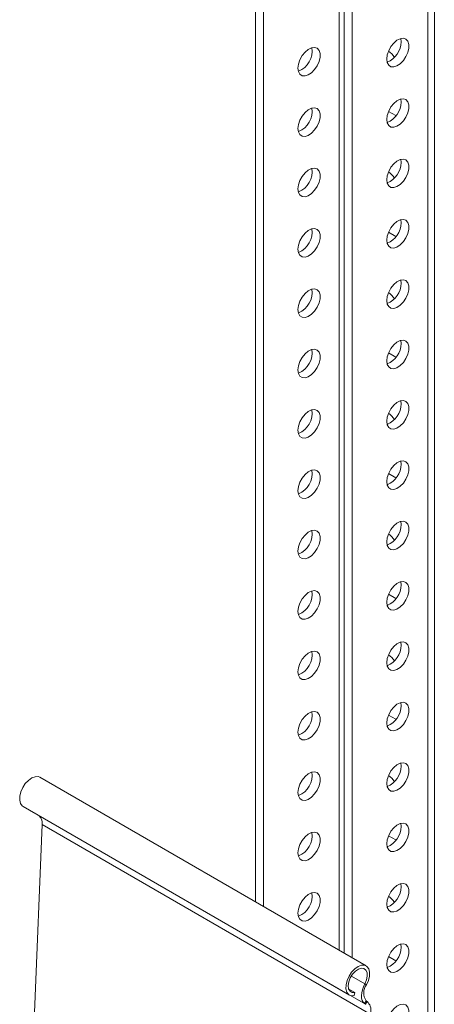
# Model space of a CAD drawing. Header units: millimetres. Extents: x -374 to 373, y -1423 to -22.
# Tile 3 of 39: x -159 to -47, y -1242 to -976. Entities that reach past the tile are written whole.
import ezdxf

# ---------------------------------------------------------------- set-up
doc = ezdxf.new("R2010")
doc.units = ezdxf.units.MM

msp = doc.modelspace()

# ---------------------------------------------------------------- linework, layer by layer
at = {"color": 7, "linetype": 'Continuous', "lineweight": 15}
for p, q in [((-95.49, -892.07), (-95.49, -1214.73)), ((-93.37, -893.29), (-93.37, -1215.96)), ((-47.06, -1345.25), (-47.06, -893.5)), ((-71.45, -907.37), (-71.45, -1228.61)), ((-69.33, -907.69), (-69.33, -1229.84)), ((-56.07, -981.99), (-56.17, -981.15)), ((-56.07, -998.32), (-56.17, -997.48)), ((-57.48, -1002), (-59.47, -1000.85)), ((-56.07, -1014.66), (-56.17, -1013.81)), ((-56.07, -1030.99), (-56.17, -1030.14)), ((-57.48, -1034.66), (-59.47, -1033.51)), ((-56.07, -1047.32), (-56.17, -1046.47)), ((-56.07, -1063.65), (-56.17, -1062.81)), ((-57.48, -1067.32), (-59.47, -1066.17)), ((-56.07, -1079.98), (-56.17, -1079.14)), ((-56.07, -1096.31), (-56.17, -1095.47)), ((-57.48, -1099.99), (-59.47, -1098.84)), ((-56.07, -1112.64), (-56.17, -1111.8)), ((-56.07, -1128.97), (-56.17, -1128.13)), ((-57.48, -1132.65), (-59.47, -1131.5)), ((-56.07, -1145.3), (-56.17, -1144.46)), ((-56.07, -1161.63), (-56.17, -1160.79)), ((-57.48, -1165.31), (-59.47, -1164.16)), ((-56.07, -1177.96), (-56.17, -1177.12)), ((-65.52, -1232.03), (-153.91, -1181.01)), ((-158.46, -1188.89), (-70.07, -1239.91)), ((-154.18, -1191.36), (-154.13, -1191.4)), ((-153.26, -1193.82), (-155.41, -1244.68)), ((-56.07, -1194.29), (-56.17, -1193.45)), ((-57.48, -1197.97), (-59.47, -1196.82)), ((-56.07, -1210.63), (-56.17, -1209.78)), ((-56.07, -1226.96), (-56.17, -1226.11)), ((-57.48, -1230.63), (-59.47, -1229.48)), ((-68.59, -1239.27), (-70.25, -1238.31)), ((-68.79, -1240.08), (-68.59, -1239.27)), ((-65.97, -1242.25), (-65.74, -1242.42)), ((-65.49, -1241.49), (-65.26, -1241.67))]:
    msp.add_line(p, q, dxfattribs=at)
at = {"color": 7, "linetype": 'Continuous', "lineweight": 0}
for p, q in [((-48.82, -894.52), (-48.82, -1293.09)), ((-72.86, -905.86), (-72.86, -1227.8)), ((-65.74, -1242.42), (-154.13, -1191.4)), ((-64.88, -1244.85), (-153.26, -1193.82)), ((-65.9, -1236.89), (-69.54, -1234.79)), ((-65.9, -1236.89), (-65.43, -1237.12)), ((-65.97, -1242.25), (-69.8, -1240.04)), ((-65.49, -1241.49), (-65.97, -1242.25)), ((-65.74, -1242.42), (-65.26, -1241.67))]:
    msp.add_line(p, q, dxfattribs=at)
at = {"color": 7, "linetype": 'Continuous', "lineweight": 15, "flags": 128}
for points in [[(-59.96, -986.69), (-59.82, -985.59), (-59.43, -984.43), (-58.82, -983.32), (-58.05, -982.36), (-57.18, -981.62), (-56.28, -981.18), (-55.45, -981.08), (-54.75, -981.32), (-54.24, -981.88), (-53.98, -982.72), (-53.98, -983.76), (-54.24, -984.9), (-54.75, -986.04), (-55.45, -987.09), (-56.28, -987.95), (-57.18, -988.54), (-58.05, -988.82), (-58.82, -988.75), (-59.43, -988.34), (-59.82, -987.63), (-59.96, -986.69)], [(-84, -989.14), (-83.86, -988.04), (-83.48, -986.88), (-82.87, -985.77), (-82.09, -984.81), (-81.22, -984.07), (-80.32, -983.64), (-79.49, -983.53), (-78.79, -983.77), (-78.29, -984.34), (-78.02, -985.17), (-78.02, -986.21), (-78.29, -987.35), (-78.79, -988.49), (-79.49, -989.54), (-80.32, -990.4), (-81.22, -991), (-82.09, -991.27), (-82.87, -991.2), (-83.48, -990.79), (-83.86, -990.09), (-84, -989.14)], [(-59.96, -1003.02), (-59.82, -1001.92), (-59.43, -1000.76), (-58.82, -999.65), (-58.05, -998.69), (-57.18, -997.95), (-56.28, -997.51), (-55.45, -997.41), (-54.75, -997.65), (-54.24, -998.22), (-53.98, -999.05), (-53.98, -1000.09), (-54.24, -1001.23), (-54.75, -1002.37), (-55.45, -1003.42), (-56.28, -1004.28), (-57.18, -1004.87), (-58.05, -1005.15), (-58.82, -1005.08), (-59.43, -1004.67), (-59.82, -1003.96), (-59.96, -1003.02)], [(-84, -1005.47), (-83.86, -1004.37), (-83.48, -1003.21), (-82.87, -1002.1), (-82.09, -1001.14), (-81.22, -1000.41), (-80.32, -999.97), (-79.49, -999.86), (-78.79, -1000.1), (-78.29, -1000.67), (-78.02, -1001.5), (-78.02, -1002.54), (-78.29, -1003.68), (-78.79, -1004.82), (-79.49, -1005.87), (-80.32, -1006.73), (-81.22, -1007.33), (-82.09, -1007.6), (-82.87, -1007.53), (-83.48, -1007.12), (-83.86, -1006.42), (-84, -1005.47)], [(-59.96, -1019.35), (-59.82, -1018.25), (-59.43, -1017.09), (-58.82, -1015.98), (-58.05, -1015.02), (-57.18, -1014.28), (-56.28, -1013.85), (-55.45, -1013.74), (-54.75, -1013.98), (-54.24, -1014.55), (-53.98, -1015.38), (-53.98, -1016.42), (-54.24, -1017.56), (-54.75, -1018.7), (-55.45, -1019.75), (-56.28, -1020.61), (-57.18, -1021.21), (-58.05, -1021.48), (-58.82, -1021.41), (-59.43, -1021), (-59.82, -1020.3), (-59.96, -1019.35)], [(-84, -1021.8), (-83.86, -1020.7), (-83.48, -1019.55), (-82.87, -1018.44), (-82.09, -1017.47), (-81.22, -1016.74), (-80.32, -1016.3), (-79.49, -1016.19), (-78.79, -1016.43), (-78.29, -1017), (-78.02, -1017.83), (-78.02, -1018.87), (-78.29, -1020.01), (-78.79, -1021.16), (-79.49, -1022.2), (-80.32, -1023.06), (-81.22, -1023.66), (-82.09, -1023.93), (-82.87, -1023.86), (-83.48, -1023.46), (-83.86, -1022.75), (-84, -1021.8)], [(-59.96, -1035.68), (-59.82, -1034.58), (-59.43, -1033.42), (-58.82, -1032.31), (-58.05, -1031.35), (-57.18, -1030.61), (-56.28, -1030.18), (-55.45, -1030.07), (-54.75, -1030.31), (-54.24, -1030.88), (-53.98, -1031.71), (-53.98, -1032.75), (-54.24, -1033.89), (-54.75, -1035.03), (-55.45, -1036.08), (-56.28, -1036.94), (-57.18, -1037.54), (-58.05, -1037.81), (-58.82, -1037.74), (-59.43, -1037.33), (-59.82, -1036.63), (-59.96, -1035.68)], [(-84, -1038.13), (-83.86, -1037.03), (-83.48, -1035.88), (-82.87, -1034.77), (-82.09, -1033.8), (-81.22, -1033.07), (-80.32, -1032.63), (-79.49, -1032.52), (-78.79, -1032.77), (-78.29, -1033.33), (-78.02, -1034.16), (-78.02, -1035.2), (-78.29, -1036.34), (-78.79, -1037.49), (-79.49, -1038.54), (-80.32, -1039.39), (-81.22, -1039.99), (-82.09, -1040.26), (-82.87, -1040.19), (-83.48, -1039.79), (-83.86, -1039.08), (-84, -1038.13)], [(-59.96, -1052.01), (-59.82, -1050.91), (-59.43, -1049.76), (-58.82, -1048.65), (-58.05, -1047.68), (-57.18, -1046.95), (-56.28, -1046.51), (-55.45, -1046.4), (-54.75, -1046.64), (-54.24, -1047.21), (-53.98, -1048.04), (-53.98, -1049.08), (-54.24, -1050.22), (-54.75, -1051.37), (-55.45, -1052.41), (-56.28, -1053.27), (-57.18, -1053.87), (-58.05, -1054.14), (-58.82, -1054.07), (-59.43, -1053.66), (-59.82, -1052.96), (-59.96, -1052.01)], [(-84, -1054.46), (-83.86, -1053.36), (-83.48, -1052.21), (-82.87, -1051.1), (-82.09, -1050.13), (-81.22, -1049.4), (-80.32, -1048.96), (-79.49, -1048.86), (-78.79, -1049.1), (-78.29, -1049.66), (-78.02, -1050.5), (-78.02, -1051.53), (-78.29, -1052.67), (-78.79, -1053.82), (-79.49, -1054.87), (-80.32, -1055.73), (-81.22, -1056.32), (-82.09, -1056.59), (-82.87, -1056.52), (-83.48, -1056.12), (-83.86, -1055.41), (-84, -1054.46)], [(-59.96, -1068.34), (-59.82, -1067.24), (-59.43, -1066.09), (-58.82, -1064.98), (-58.05, -1064.01), (-57.18, -1063.28), (-56.28, -1062.84), (-55.45, -1062.73), (-54.75, -1062.98), (-54.24, -1063.54), (-53.98, -1064.37), (-53.98, -1065.41), (-54.24, -1066.55), (-54.75, -1067.7), (-55.45, -1068.75), (-56.28, -1069.6), (-57.18, -1070.2), (-58.05, -1070.47), (-58.82, -1070.4), (-59.43, -1070), (-59.82, -1069.29), (-59.96, -1068.34)], [(-84, -1070.79), (-83.86, -1069.69), (-83.48, -1068.54), (-82.87, -1067.43), (-82.09, -1066.46), (-81.22, -1065.73), (-80.32, -1065.29), (-79.49, -1065.19), (-78.79, -1065.43), (-78.29, -1065.99), (-78.02, -1066.83), (-78.02, -1067.86), (-78.29, -1069), (-78.79, -1070.15), (-79.49, -1071.2), (-80.32, -1072.06), (-81.22, -1072.65), (-82.09, -1072.92), (-82.87, -1072.85), (-83.48, -1072.45), (-83.86, -1071.74), (-84, -1070.79)], [(-84, -1087.12), (-83.86, -1086.03), (-83.48, -1084.87), (-82.87, -1083.76), (-82.09, -1082.79), (-81.22, -1082.06), (-80.32, -1081.62), (-79.49, -1081.52), (-78.79, -1081.76), (-78.29, -1082.32), (-78.02, -1083.16), (-78.02, -1084.19), (-78.29, -1085.33), (-78.79, -1086.48), (-79.49, -1087.53), (-80.32, -1088.39), (-81.22, -1088.98), (-82.09, -1089.25), (-82.87, -1089.18), (-83.48, -1088.78), (-83.86, -1088.07), (-84, -1087.12)], [(-59.96, -1084.67), (-59.82, -1083.57), (-59.43, -1082.42), (-58.82, -1081.31), (-58.05, -1080.34), (-57.18, -1079.61), (-56.28, -1079.17), (-55.45, -1079.07), (-54.75, -1079.31), (-54.24, -1079.87), (-53.98, -1080.71), (-53.98, -1081.74), (-54.24, -1082.88), (-54.75, -1084.03), (-55.45, -1085.08), (-56.28, -1085.94), (-57.18, -1086.53), (-58.05, -1086.8), (-58.82, -1086.73), (-59.43, -1086.33), (-59.82, -1085.62), (-59.96, -1084.67)], [(-59.96, -1101), (-59.82, -1099.9), (-59.43, -1098.75), (-58.82, -1097.64), (-58.05, -1096.67), (-57.18, -1095.94), (-56.28, -1095.5), (-55.45, -1095.4), (-54.75, -1095.64), (-54.24, -1096.2), (-53.98, -1097.04), (-53.98, -1098.07), (-54.24, -1099.21), (-54.75, -1100.36), (-55.45, -1101.41), (-56.28, -1102.27), (-57.18, -1102.86), (-58.05, -1103.13), (-58.82, -1103.06), (-59.43, -1102.66), (-59.82, -1101.95), (-59.96, -1101)], [(-84, -1103.46), (-83.86, -1102.36), (-83.48, -1101.2), (-82.87, -1100.09), (-82.09, -1099.12), (-81.22, -1098.39), (-80.32, -1097.95), (-79.49, -1097.85), (-78.79, -1098.09), (-78.29, -1098.65), (-78.02, -1099.49), (-78.02, -1100.52), (-78.29, -1101.66), (-78.79, -1102.81), (-79.49, -1103.86), (-80.32, -1104.72), (-81.22, -1105.31), (-82.09, -1105.59), (-82.87, -1105.52), (-83.48, -1105.11), (-83.86, -1104.4), (-84, -1103.46)], [(-59.96, -1117.33), (-59.82, -1116.23), (-59.43, -1115.08), (-58.82, -1113.97), (-58.05, -1113), (-57.18, -1112.27), (-56.28, -1111.83), (-55.45, -1111.73), (-54.75, -1111.97), (-54.24, -1112.53), (-53.98, -1113.37), (-53.98, -1114.4), (-54.24, -1115.54), (-54.75, -1116.69), (-55.45, -1117.74), (-56.28, -1118.6), (-57.18, -1119.19), (-58.05, -1119.46), (-58.82, -1119.39), (-59.43, -1118.99), (-59.82, -1118.28), (-59.96, -1117.33)], [(-84, -1119.79), (-83.86, -1118.69), (-83.48, -1117.53), (-82.87, -1116.42), (-82.09, -1115.46), (-81.22, -1114.72), (-80.32, -1114.28), (-79.49, -1114.18), (-78.79, -1114.42), (-78.29, -1114.98), (-78.02, -1115.82), (-78.02, -1116.85), (-78.29, -1117.99), (-78.79, -1119.14), (-79.49, -1120.19), (-80.32, -1121.05), (-81.22, -1121.64), (-82.09, -1121.92), (-82.87, -1121.85), (-83.48, -1121.44), (-83.86, -1120.73), (-84, -1119.79)], [(-59.96, -1133.67), (-59.82, -1132.57), (-59.43, -1131.41), (-58.82, -1130.3), (-58.05, -1129.33), (-57.18, -1128.6), (-56.28, -1128.16), (-55.45, -1128.06), (-54.75, -1128.3), (-54.24, -1128.86), (-53.98, -1129.7), (-53.98, -1130.73), (-54.24, -1131.87), (-54.75, -1133.02), (-55.45, -1134.07), (-56.28, -1134.93), (-57.18, -1135.52), (-58.05, -1135.79), (-58.82, -1135.73), (-59.43, -1135.32), (-59.82, -1134.61), (-59.96, -1133.67)], [(-84, -1136.12), (-83.86, -1135.02), (-83.48, -1133.86), (-82.87, -1132.75), (-82.09, -1131.79), (-81.22, -1131.05), (-80.32, -1130.61), (-79.49, -1130.51), (-78.79, -1130.75), (-78.29, -1131.31), (-78.02, -1132.15), (-78.02, -1133.18), (-78.29, -1134.33), (-78.79, -1135.47), (-79.49, -1136.52), (-80.32, -1137.38), (-81.22, -1137.97), (-82.09, -1138.25), (-82.87, -1138.18), (-83.48, -1137.77), (-83.86, -1137.06), (-84, -1136.12)], [(-59.96, -1150), (-59.82, -1148.9), (-59.43, -1147.74), (-58.82, -1146.63), (-58.05, -1145.66), (-57.18, -1144.93), (-56.28, -1144.49), (-55.45, -1144.39), (-54.75, -1144.63), (-54.24, -1145.19), (-53.98, -1146.03), (-53.98, -1147.06), (-54.24, -1148.2), (-54.75, -1149.35), (-55.45, -1150.4), (-56.28, -1151.26), (-57.18, -1151.85), (-58.05, -1152.13), (-58.82, -1152.06), (-59.43, -1151.65), (-59.82, -1150.94), (-59.96, -1150)], [(-84, -1152.45), (-83.86, -1151.35), (-83.48, -1150.19), (-82.87, -1149.08), (-82.09, -1148.12), (-81.22, -1147.38), (-80.32, -1146.94), (-79.49, -1146.84), (-78.79, -1147.08), (-78.29, -1147.64), (-78.02, -1148.48), (-78.02, -1149.52), (-78.29, -1150.66), (-78.79, -1151.8), (-79.49, -1152.85), (-80.32, -1153.71), (-81.22, -1154.3), (-82.09, -1154.58), (-82.87, -1154.51), (-83.48, -1154.1), (-83.86, -1153.39), (-84, -1152.45)], [(-59.96, -1166.33), (-59.82, -1165.23), (-59.43, -1164.07), (-58.82, -1162.96), (-58.05, -1162), (-57.18, -1161.26), (-56.28, -1160.82), (-55.45, -1160.72), (-54.75, -1160.96), (-54.24, -1161.52), (-53.98, -1162.36), (-53.98, -1163.39), (-54.24, -1164.53), (-54.75, -1165.68), (-55.45, -1166.73), (-56.28, -1167.59), (-57.18, -1168.18), (-58.05, -1168.46), (-58.82, -1168.39), (-59.43, -1167.98), (-59.82, -1167.27), (-59.96, -1166.33)], [(-84, -1168.78), (-83.86, -1167.68), (-83.48, -1166.52), (-82.87, -1165.41), (-82.09, -1164.45), (-81.22, -1163.71), (-80.32, -1163.27), (-79.49, -1163.17), (-78.79, -1163.41), (-78.29, -1163.98), (-78.02, -1164.81), (-78.02, -1165.85), (-78.29, -1166.99), (-78.79, -1168.13), (-79.49, -1169.18), (-80.32, -1170.04), (-81.22, -1170.63), (-82.09, -1170.91), (-82.87, -1170.84), (-83.48, -1170.43), (-83.86, -1169.72), (-84, -1168.78)], [(-59.96, -1182.66), (-59.82, -1181.56), (-59.43, -1180.4), (-58.82, -1179.29), (-58.05, -1178.33), (-57.18, -1177.59), (-56.28, -1177.15), (-55.45, -1177.05), (-54.75, -1177.29), (-54.24, -1177.85), (-53.98, -1178.69), (-53.98, -1179.72), (-54.24, -1180.87), (-54.75, -1182.01), (-55.45, -1183.06), (-56.28, -1183.92), (-57.18, -1184.51), (-58.05, -1184.79), (-58.82, -1184.72), (-59.43, -1184.31), (-59.82, -1183.6), (-59.96, -1182.66)], [(-84, -1185.11), (-83.86, -1184.01), (-83.48, -1182.85), (-82.87, -1181.74), (-82.09, -1180.78), (-81.22, -1180.04), (-80.32, -1179.61), (-79.49, -1179.5), (-78.79, -1179.74), (-78.29, -1180.31), (-78.02, -1181.14), (-78.02, -1182.18), (-78.29, -1183.32), (-78.79, -1184.46), (-79.49, -1185.51), (-80.32, -1186.37), (-81.22, -1186.97), (-82.09, -1187.24), (-82.87, -1187.17), (-83.48, -1186.76), (-83.86, -1186.06), (-84, -1185.11)], [(-158.46, -1188.89), (-158.67, -1188.74), (-159.15, -1188.11), (-159.38, -1187.22), (-159.36, -1186.15), (-159.08, -1184.98), (-158.56, -1183.81), (-157.85, -1182.73), (-157.01, -1181.83), (-156.1, -1181.18), (-155.2, -1180.84), (-154.37, -1180.83), (-153.91, -1181.01)], [(-59.96, -1198.99), (-59.82, -1197.89), (-59.43, -1196.73), (-58.82, -1195.62), (-58.05, -1194.66), (-57.18, -1193.92), (-56.28, -1193.48), (-55.45, -1193.38), (-54.75, -1193.62), (-54.24, -1194.19), (-53.98, -1195.02), (-53.98, -1196.06), (-54.24, -1197.2), (-54.75, -1198.34), (-55.45, -1199.39), (-56.28, -1200.25), (-57.18, -1200.84), (-58.05, -1201.12), (-58.82, -1201.05), (-59.43, -1200.64), (-59.82, -1199.93), (-59.96, -1198.99)], [(-84, -1201.44), (-83.86, -1200.34), (-83.48, -1199.18), (-82.87, -1198.07), (-82.09, -1197.11), (-81.22, -1196.37), (-80.32, -1195.94), (-79.49, -1195.83), (-78.79, -1196.07), (-78.29, -1196.64), (-78.02, -1197.47), (-78.02, -1198.51), (-78.29, -1199.65), (-78.79, -1200.79), (-79.49, -1201.84), (-80.32, -1202.7), (-81.22, -1203.3), (-82.09, -1203.57), (-82.87, -1203.5), (-83.48, -1203.09), (-83.86, -1202.39), (-84, -1201.44)], [(-59.96, -1215.32), (-59.82, -1214.22), (-59.43, -1213.06), (-58.82, -1211.95), (-58.05, -1210.99), (-57.18, -1210.25), (-56.28, -1209.82), (-55.45, -1209.71), (-54.75, -1209.95), (-54.24, -1210.52), (-53.98, -1211.35), (-53.98, -1212.39), (-54.24, -1213.53), (-54.75, -1214.67), (-55.45, -1215.72), (-56.28, -1216.58), (-57.18, -1217.18), (-58.05, -1217.45), (-58.82, -1217.38), (-59.43, -1216.97), (-59.82, -1216.27), (-59.96, -1215.32)], [(-84, -1217.77), (-83.86, -1216.67), (-83.48, -1215.52), (-82.87, -1214.41), (-82.09, -1213.44), (-81.22, -1212.71), (-80.32, -1212.27), (-79.49, -1212.16), (-78.79, -1212.4), (-78.29, -1212.97), (-78.02, -1213.8), (-78.02, -1214.84), (-78.29, -1215.98), (-78.79, -1217.13), (-79.49, -1218.17), (-80.32, -1219.03), (-81.22, -1219.63), (-82.09, -1219.9), (-82.87, -1219.83), (-83.48, -1219.42), (-83.86, -1218.72), (-84, -1217.77)], [(-59.96, -1231.65), (-59.82, -1230.55), (-59.43, -1229.39), (-58.82, -1228.28), (-58.05, -1227.32), (-57.18, -1226.58), (-56.28, -1226.15), (-55.45, -1226.04), (-54.75, -1226.28), (-54.24, -1226.85), (-53.98, -1227.68), (-53.98, -1228.72), (-54.24, -1229.86), (-54.75, -1231), (-55.45, -1232.05), (-56.28, -1232.91), (-57.18, -1233.51), (-58.05, -1233.78), (-58.82, -1233.71), (-59.43, -1233.3), (-59.82, -1232.6), (-59.96, -1231.65)], [(-68.79, -1240.08), (-69.61, -1240.09), (-70.28, -1239.77), (-70.76, -1239.14), (-70.99, -1238.25), (-70.97, -1237.18), (-70.69, -1236.01), (-70.17, -1234.84), (-69.46, -1233.76), (-68.62, -1232.86), (-67.71, -1232.21), (-66.81, -1231.87), (-65.98, -1231.86), (-65.31, -1232.18), (-64.84, -1232.81), (-64.6, -1233.7), (-64.63, -1234.78), (-64.91, -1235.95), (-65.43, -1237.12)], [(-68.59, -1239.27), (-69.33, -1239.26), (-69.9, -1238.91), (-70.27, -1238.26), (-70.38, -1237.38), (-70.22, -1236.36), (-69.82, -1235.29), (-69.21, -1234.3), (-68.46, -1233.47), (-67.64, -1232.9), (-66.83, -1232.65), (-66.12, -1232.74), (-65.59, -1233.16), (-65.28, -1233.86), (-65.23, -1234.79), (-65.44, -1235.83), (-65.9, -1236.89)], [(-65.9, -1236.89), (-66.28, -1237.69), (-66.56, -1238.5), (-66.74, -1239.3), (-66.81, -1240.06), (-66.76, -1240.75), (-66.6, -1241.36), (-66.34, -1241.87), (-65.97, -1242.25)], [(-59.96, -1247.98), (-59.82, -1246.88), (-59.43, -1245.72), (-58.82, -1244.61), (-58.05, -1243.65), (-57.18, -1242.92), (-56.28, -1242.48), (-55.45, -1242.37), (-54.75, -1242.61), (-54.24, -1243.18), (-53.98, -1244.01), (-53.98, -1245.05), (-54.24, -1246.19), (-54.75, -1247.34), (-55.45, -1248.38), (-56.28, -1249.24), (-57.18, -1249.84), (-58.05, -1250.11), (-58.82, -1250.04), (-59.43, -1249.63), (-59.82, -1248.93), (-59.96, -1247.98)]]:
    msp.add_lwpolyline(points, dxfattribs=at)
at = {"color": 7, "linetype": 'Continuous', "lineweight": 15}
for centre, radius, start, end in [((-62.14, -981.91), 6.07, 292.1091, 359.1647), ((-86.05, -984.48), 5.91, 291.4243, 8.5811), ((-63.25, -989.71), 6.4, 32.9738, 53.9253), ((-62.14, -998.24), 6.07, 292.1091, 359.1647), ((-86.05, -1000.82), 5.91, 291.4243, 8.5811), ((-62.14, -1014.57), 6.07, 292.1088, 359.165), ((-86.05, -1017.15), 5.91, 291.4245, 8.5809), ((-63.24, -1022.37), 6.4, 32.9696, 53.9295), ((-86.05, -1033.48), 5.91, 291.4243, 8.5811), ((-62.14, -1030.9), 6.07, 292.1091, 359.1647), ((-86.05, -1049.81), 5.91, 291.4244, 8.581), ((-62.14, -1047.23), 6.07, 292.1091, 359.1647), ((-63.24, -1055.03), 6.4, 32.9696, 53.9295), ((-86.05, -1066.14), 5.91, 291.4245, 8.5809), ((-62.14, -1063.56), 6.07, 292.109, 359.1647), ((-62.14, -1079.89), 6.07, 292.1092, 359.1647), ((-86.05, -1082.47), 5.91, 291.4241, 8.5813), ((-63.25, -1087.69), 6.4, 32.9777, 53.9222), ((-62.14, -1096.22), 6.07, 292.109, 359.1647), ((-86.05, -1098.8), 5.91, 291.4245, 8.5809), ((-62.14, -1112.55), 6.07, 292.1091, 359.1646), ((-86.05, -1115.13), 5.91, 291.4245, 8.5809), ((-63.24, -1120.35), 6.4, 32.9696, 53.9295), ((-62.14, -1128.88), 6.07, 292.1092, 359.1647), ((-86.05, -1131.46), 5.91, 291.4241, 8.5813), ((-62.14, -1145.21), 6.07, 292.109, 359.1647), ((-86.05, -1147.79), 5.91, 291.4245, 8.5809), ((-63.24, -1153.01), 6.4, 32.9696, 53.9295), ((-86.05, -1164.12), 5.91, 291.4245, 8.5809), ((-62.14, -1161.54), 6.07, 292.1091, 359.1649), ((-86.05, -1180.45), 5.91, 291.4241, 8.5813), ((-62.14, -1177.88), 6.07, 292.1092, 359.1647), ((-63.25, -1185.68), 6.4, 32.978, 53.9211), ((-156.06, -1193.45), 2.82, 352.5241, 46.8468), ((-86.05, -1196.79), 5.91, 291.4245, 8.5809), ((-62.14, -1194.21), 6.07, 292.109, 359.1647), ((-62.14, -1210.54), 6.07, 292.1092, 359.1647), ((-86.05, -1213.12), 5.91, 291.4241, 8.5813), ((-63.25, -1218.34), 6.4, 32.9777, 53.9222), ((-62.14, -1226.87), 6.07, 292.1086, 359.1651), ((-62.56, -1239.34), 3.63, 142.2029, 216.1835), ((-67.53, -1244.08), 3.31, 352.5245, 46.8462)]:
    msp.add_arc(centre, radius, start, end, dxfattribs=at)

doc.saveas('drawing.dxf')
